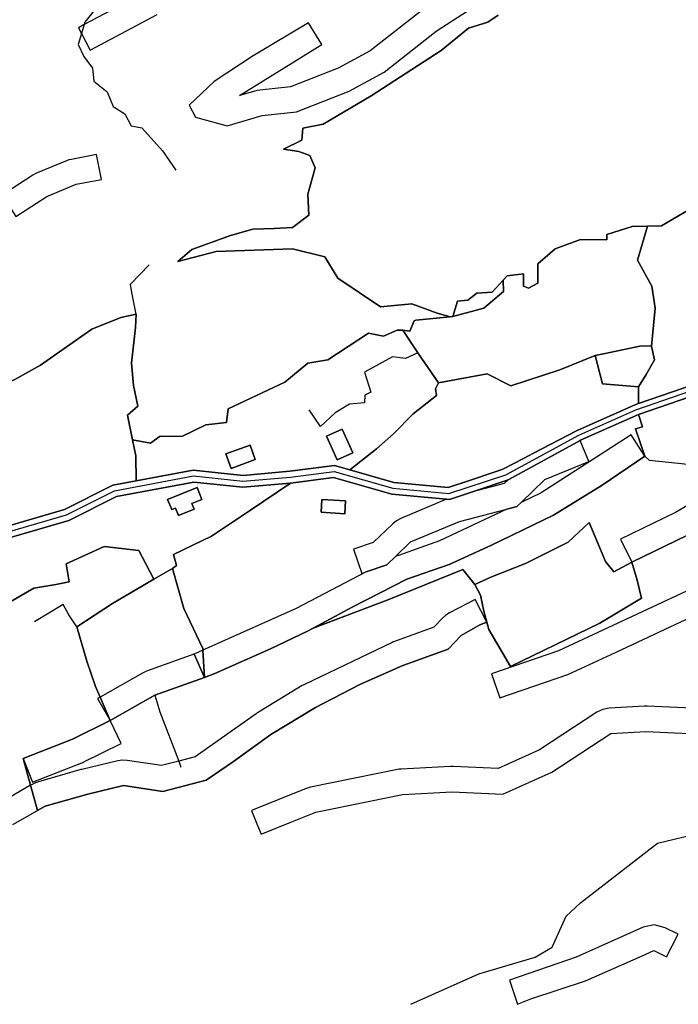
# Model space of a CAD drawing. Extents: x 463979 to 467979, y 555064 to 557157.
# Tile 4 of 82: x 464472 to 464705, y 555066 to 555415. Entities that reach past the tile are written whole.
import ezdxf

# ---------------------------------------------------------------- set-up
doc = ezdxf.new("R2010")
doc.units = 0
doc.header["$MEASUREMENT"] = 0
doc.layers.add('OS MAP', color=7, linetype='Continuous')

msp = doc.modelspace()

# ---------------------------------------------------------------- linework, layer by layer
at = {"layer": 'OS MAP'}
for p, q in [((464607.38, 555304.83), (464612.61, 555296.8)), ((464612.61, 555296.8), (464620.02, 555286.16)), ((464690.85, 555284.75), (464690.88, 555278.82)), ((464525.68, 555220.38), (464519.15, 555216.57))]:
    msp.add_line(p, q, dxfattribs=at)
for points in [[(464492.87, 555429.19), (464498.93, 555419.25), (464494.68, 555413.89), (464494.43, 555413.06), (464493.46, 555409.9), (464492.28, 555406.06), (464494.3, 555401.73), (464497.33, 555397.66), (464497.83, 555393.08), (464502.6, 555389.29), (464504.66, 555384.11), (464508.84, 555381.48), (464511.02, 555377.23), (464514.88, 555376.49), (464522.14, 555368.34), (464526.94, 555361.46)], [(464516.04, 555424.58), (464494.43, 555413.06), (464492.36, 555411.95), (464493.46, 555409.9), (464496.59, 555404.01), (464520.28, 555416.63)], [(464613.56, 555417.77), (464595.8, 555403.81), (464584.47, 555397.62), (464567.58, 555390.98), (464556.61, 555389.87), (464555.75, 555389.74), (464554.91, 555389.53), (464549.48, 555387.9), (464578.64, 555406), (464573.89, 555413.65), (464554.28, 555402.03), (464540.52, 555392.93), (464531.6, 555384.57), (464533.87, 555380.24), (464545.04, 555377.15), (464557.51, 555380.92), (464569.71, 555382.15), (464588.29, 555389.45), (464600.77, 555396.27), (464619.12, 555410.69), (464636.19, 555421.81)], [(464469.87, 555287.3), (464478.96, 555292.36), (464497.16, 555305.16), (464507.41, 555309.26), (464512.78, 555310.43), (464512.65, 555305.8), (464511.19, 555293.15), (464511.93, 555285.27), (464513.42, 555277.89), (464509.82, 555274.65), (464511.56, 555266), (464517.93, 555264.83), (464521.36, 555267.26), (464528.98, 555267.17), (464537.58, 555271.29), (464544.86, 555272.14), (464545.47, 555276.95), (464565.56, 555286.35), (464573.71, 555293.15), (464580.76, 555294.35), (464595.18, 555303.8), (464600.44, 555302.69), (464605.27, 555304.86), (464607.38, 555304.83), (464609.77, 555304.49), (464611.32, 555308.08), (464611.92, 555308.38), (464624.1, 555309.59), (464619.52, 555310.83), (464610.54, 555314.1), (464599.4, 555313.06), (464584.34, 555323.18), (464579.69, 555330.74), (464568.2, 555333.66), (464541.24, 555332.68), (464527.56, 555329.13), (464532.61, 555333.43), (464546.29, 555338.41), (464554.2, 555340.54), (464561.75, 555340.87), (464568.22, 555341.21), (464573.99, 555345.5), (464573.66, 555353.05), (464576.21, 555362.38), (464574.43, 555366.7), (464570.48, 555368.16), (464565.09, 555368.89), (464571.57, 555372.1), (464571.95, 555376.42), (464579.14, 555377.83), (464596.07, 555387.83), (464620.93, 555403.92), (464630.66, 555411.79), (464637.5, 555413.92), (464641.1, 555416.42)], [(464469.87, 555287.3), (464478.96, 555292.36), (464497.16, 555305.16), (464507.41, 555309.26), (464512.78, 555310.43), (464512.65, 555305.8), (464511.19, 555293.15), (464511.93, 555285.27), (464513.42, 555277.89), (464509.82, 555274.65), (464511.56, 555266), (464517.93, 555264.83), (464521.36, 555267.26), (464528.98, 555267.17), (464537.58, 555271.29), (464544.86, 555272.14), (464545.47, 555276.95), (464565.56, 555286.35), (464573.71, 555293.15), (464580.76, 555294.35), (464595.18, 555303.8), (464600.44, 555302.69), (464605.27, 555304.86), (464607.38, 555304.83), (464609.77, 555304.49), (464611.32, 555308.08), (464611.92, 555308.38), (464624.1, 555309.59), (464619.52, 555310.83), (464610.54, 555314.1), (464599.4, 555313.06), (464584.34, 555323.18), (464579.69, 555330.74), (464568.2, 555333.66), (464541.24, 555332.68), (464527.56, 555329.13), (464532.61, 555333.43), (464546.29, 555338.41), (464554.2, 555340.54), (464561.75, 555340.87), (464568.22, 555341.21), (464573.99, 555345.5), (464573.66, 555353.05), (464576.21, 555362.38), (464574.43, 555366.7), (464570.48, 555368.16), (464565.09, 555368.89), (464571.57, 555372.1), (464571.95, 555376.42), (464579.14, 555377.83), (464596.07, 555387.83), (464620.93, 555403.92), (464630.66, 555411.79), (464637.5, 555413.92), (464641.1, 555416.42)], [(464641.1, 555416.42), (464637.5, 555413.92), (464630.66, 555411.79), (464620.93, 555403.92), (464596.07, 555387.83), (464579.14, 555377.83), (464571.95, 555376.42), (464571.57, 555372.1), (464565.09, 555368.89), (464570.48, 555368.16), (464574.43, 555366.7), (464576.21, 555362.38), (464573.66, 555353.05), (464573.99, 555345.5), (464568.22, 555341.21), (464561.75, 555340.87), (464554.2, 555340.54), (464546.29, 555338.41), (464532.61, 555333.43), (464527.56, 555329.13), (464541.24, 555332.68), (464568.2, 555333.66), (464579.69, 555330.74), (464584.34, 555323.18), (464599.4, 555313.06), (464610.54, 555314.1), (464619.52, 555310.83), (464624.1, 555309.59), (464625, 555309.68), (464626.72, 555315.12), (464630.32, 555315.46), (464633.56, 555317.97), (464638.95, 555318.31), (464642.89, 555322.48), (464644.36, 555324.04), (464650.12, 555324.74), (464650.1, 555320.43), (464651.9, 555319.7), (464655.14, 555321.49), (464655.16, 555328.31), (464661.29, 555333.68), (464670.29, 555336.89), (464679.64, 555336.85), (464679.64, 555338.65), (464688.64, 555341.49), (464694.04, 555341.66), (464699.06, 555341.82), (464713.11, 555350.03)], [(464465.32, 555352.7), (464470.2, 555345.14), (464481.16, 555352.22), (464491.59, 555356.5), (464500.5, 555358.25), (464498.76, 555367.08), (464489.86, 555365.33), (464489.01, 555365.12), (464488.18, 555364.83), (464477.74, 555360.55), (464476.99, 555360.2), (464476.27, 555359.78), (464465.32, 555352.7)], [(464713.11, 555350.03), (464699.06, 555341.82), (464694.04, 555341.66), (464690.51, 555329.61), (464695.56, 555320.44), (464696.8, 555312.56), (464695.48, 555299.1), (464696.56, 555294.26), (464693.62, 555289.07), (464690.85, 555284.75), (464690.88, 555278.82)], [(464713.11, 555350.03), (464699.06, 555341.82), (464694.04, 555341.66)], [(464607.38, 555304.83), (464612.61, 555296.8), (464620.02, 555286.16), (464637.25, 555289.39), (464645.57, 555285.1), (464663.03, 555290.8), (464675.47, 555295.81), (464678.45, 555296.39), (464691.97, 555299.28), (464695.48, 555299.1), (464696.8, 555312.56), (464695.56, 555320.44), (464690.51, 555329.61), (464694.04, 555341.66), (464688.64, 555341.49), (464679.64, 555338.65), (464679.64, 555336.85), (464670.29, 555336.89), (464661.29, 555333.68), (464655.16, 555328.31), (464655.14, 555321.49), (464651.9, 555319.7), (464650.1, 555320.43), (464650.12, 555324.74), (464644.36, 555324.04), (464642.89, 555322.48), (464643.07, 555318.56), (464636.07, 555312.62), (464625, 555309.68), (464624.1, 555309.59), (464611.92, 555308.38), (464611.32, 555308.08), (464609.77, 555304.49), (464607.38, 555304.83)], [(464607.38, 555304.83), (464612.61, 555296.8), (464620.02, 555286.16), (464637.25, 555289.39), (464645.57, 555285.1), (464663.03, 555290.8), (464675.47, 555295.81), (464678.45, 555296.39), (464691.97, 555299.28), (464695.48, 555299.1), (464696.8, 555312.56), (464695.56, 555320.44), (464690.51, 555329.61), (464694.04, 555341.66), (464688.64, 555341.49), (464679.64, 555338.65), (464679.64, 555336.85), (464670.29, 555336.89), (464661.29, 555333.68), (464655.16, 555328.31), (464655.14, 555321.49), (464651.9, 555319.7), (464650.1, 555320.43), (464650.12, 555324.74), (464644.36, 555324.04), (464642.89, 555322.48), (464643.07, 555318.56), (464636.07, 555312.62), (464625, 555309.68), (464624.1, 555309.59), (464611.92, 555308.38), (464611.32, 555308.08), (464609.77, 555304.49), (464607.38, 555304.83)], [(464694.04, 555341.66), (464690.51, 555329.61), (464695.56, 555320.44), (464696.8, 555312.56), (464695.48, 555299.1), (464696.56, 555294.26), (464693.62, 555289.07), (464690.85, 555284.75), (464690.88, 555278.82), (464715.01, 555287.08)], [(464695.48, 555299.1), (464696.8, 555312.56), (464695.56, 555320.44), (464690.51, 555329.61), (464694.04, 555341.66)], [(464512.78, 555310.43), (464511.28, 555318.14), (464510.78, 555321.11), (464517.42, 555327.95)], [(464625, 555309.68), (464636.07, 555312.62), (464643.07, 555318.56), (464642.89, 555322.48), (464638.95, 555318.31), (464633.56, 555317.97), (464630.32, 555315.46), (464626.72, 555315.12), (464625, 555309.68)], [(464625, 555309.68), (464636.07, 555312.62), (464643.07, 555318.56), (464642.89, 555322.48)], [(464625, 555309.68), (464636.07, 555312.62), (464643.07, 555318.56), (464642.89, 555322.48), (464638.95, 555318.31), (464633.56, 555317.97), (464630.32, 555315.46), (464626.72, 555315.12), (464625, 555309.68)], [(464512.85, 555251.44), (464512.71, 555260.31), (464511.56, 555266), (464509.82, 555274.65), (464513.42, 555277.89), (464511.93, 555285.27), (464511.19, 555293.15), (464512.65, 555305.8), (464512.78, 555310.43), (464507.41, 555309.26), (464497.16, 555305.16), (464478.96, 555292.36), (464469.87, 555287.3), (464461.6, 555284.06), (464462.43, 555282.94), (464463.44, 555278.7), (464461.2, 555276.86), (464456.23, 555273.74), (464462.23, 555248.85), (464464.5, 555243.5), (464468.02, 555235.64), (464487.38, 555241.26), (464504.53, 555249.88), (464512.85, 555251.44)], [(464512.85, 555251.44), (464512.71, 555260.31), (464511.56, 555266), (464509.82, 555274.65), (464513.42, 555277.89), (464511.93, 555285.27), (464511.19, 555293.15), (464512.65, 555305.8), (464512.78, 555310.43), (464507.41, 555309.26), (464497.16, 555305.16), (464478.96, 555292.36), (464469.87, 555287.3), (464461.6, 555284.06), (464462.43, 555282.94), (464463.44, 555278.7), (464461.2, 555276.86), (464456.23, 555273.74), (464462.23, 555248.85), (464464.5, 555243.5), (464468.02, 555235.64), (464487.38, 555241.26), (464504.53, 555249.88), (464512.85, 555251.44)], [(464461.6, 555284.06), (464469.87, 555287.3), (464478.96, 555292.36), (464497.16, 555305.16), (464507.41, 555309.26), (464512.78, 555310.43)], [(464512.78, 555310.43), (464512.65, 555305.8), (464511.19, 555293.15), (464511.93, 555285.27), (464513.42, 555277.89), (464509.82, 555274.65), (464511.56, 555266)], [(464607.38, 555304.83), (464609.77, 555304.49), (464611.32, 555308.08), (464611.92, 555308.38), (464624.1, 555309.59)], [(464607.38, 555304.83), (464605.27, 555304.86), (464600.44, 555302.69), (464595.18, 555303.8), (464580.76, 555294.35), (464573.71, 555293.15), (464565.56, 555286.35), (464545.47, 555276.95), (464544.86, 555272.14), (464537.58, 555271.29), (464528.98, 555267.17), (464521.36, 555267.26), (464517.93, 555264.83), (464511.56, 555266), (464512.71, 555260.31), (464512.85, 555251.44), (464533.08, 555255.23), (464550.71, 555253.38), (464567.25, 555254.82), (464583.14, 555256.84), (464588.52, 555255.31), (464598.03, 555262.72), (464603.99, 555268.04), (464611.04, 555275.18), (464619.32, 555281.72), (464618.89, 555283.98), (464620.02, 555286.16), (464612.61, 555296.8), (464607.38, 555304.83)], [(464607.38, 555304.83), (464605.27, 555304.86), (464600.44, 555302.69), (464595.18, 555303.8), (464580.76, 555294.35), (464573.71, 555293.15), (464565.56, 555286.35), (464545.47, 555276.95), (464544.86, 555272.14), (464537.58, 555271.29), (464528.98, 555267.17), (464521.36, 555267.26), (464517.93, 555264.83), (464511.56, 555266), (464512.71, 555260.31), (464512.85, 555251.44), (464533.08, 555255.23), (464550.71, 555253.38), (464567.25, 555254.82), (464583.14, 555256.84), (464588.52, 555255.31), (464598.03, 555262.72), (464603.99, 555268.04), (464611.04, 555275.18), (464619.32, 555281.72), (464618.89, 555283.98), (464620.02, 555286.16), (464612.61, 555296.8), (464607.38, 555304.83)], [(464511.56, 555266), (464517.93, 555264.83), (464521.36, 555267.26), (464528.98, 555267.17), (464537.58, 555271.29), (464544.86, 555272.14), (464545.47, 555276.95), (464565.56, 555286.35), (464573.71, 555293.15), (464580.76, 555294.35), (464595.18, 555303.8), (464600.44, 555302.69), (464605.27, 555304.86), (464607.38, 555304.83)], [(464675.47, 555295.81), (464678.06, 555285.79), (464690.85, 555284.75), (464693.62, 555289.07), (464696.56, 555294.26), (464695.48, 555299.1), (464691.97, 555299.28), (464678.45, 555296.39), (464675.47, 555295.81)], [(464675.47, 555295.81), (464678.45, 555296.39), (464691.97, 555299.28), (464695.48, 555299.1)], [(464675.47, 555295.81), (464678.06, 555285.79), (464690.85, 555284.75), (464693.62, 555289.07), (464696.56, 555294.26), (464695.48, 555299.1), (464691.97, 555299.28), (464678.45, 555296.39), (464675.47, 555295.81)], [(464695.48, 555299.1), (464696.56, 555294.26), (464693.62, 555289.07), (464690.85, 555284.75)], [(464612.61, 555296.8), (464608.29, 555294.83), (464603.72, 555295.36), (464593.72, 555289.89), (464595.96, 555282.85), (464593.84, 555281.74), (464593.72, 555279.06), (464588.41, 555278.64), (464583.35, 555275.48), (464578.1, 555270.68), (464574.2, 555276.6)], [(464588.52, 555255.31), (464604.18, 555250.86), (464623.39, 555249.07), (464630.59, 555251.47), (464639.75, 555254.53), (464642.82, 555255.55), (464650.1, 555259.36), (464653.61, 555261.19), (464668.94, 555269.2), (464689.31, 555278.28), (464690.88, 555278.82), (464690.85, 555284.75), (464678.06, 555285.79), (464675.47, 555295.81), (464663.03, 555290.8), (464645.57, 555285.1), (464637.25, 555289.39), (464620.02, 555286.16), (464618.89, 555283.98), (464619.32, 555281.72), (464611.04, 555275.18), (464603.99, 555268.04), (464598.03, 555262.72), (464588.52, 555255.31)], [(464588.52, 555255.31), (464604.18, 555250.86), (464623.39, 555249.07), (464630.59, 555251.47), (464639.75, 555254.53), (464642.82, 555255.55), (464650.1, 555259.36), (464653.61, 555261.19), (464668.94, 555269.2), (464689.31, 555278.28), (464690.88, 555278.82), (464690.85, 555284.75), (464678.06, 555285.79), (464675.47, 555295.81), (464663.03, 555290.8), (464645.57, 555285.1), (464637.25, 555289.39), (464620.02, 555286.16), (464618.89, 555283.98), (464619.32, 555281.72), (464611.04, 555275.18), (464603.99, 555268.04), (464598.03, 555262.72), (464588.52, 555255.31)], [(464620.02, 555286.16), (464637.25, 555289.39), (464645.57, 555285.1), (464663.03, 555290.8), (464675.47, 555295.81)], [(464675.47, 555295.81), (464678.06, 555285.79), (464690.85, 555284.75)], [(464715.01, 555287.08), (464690.88, 555278.82), (464689.31, 555278.28), (464668.94, 555269.2), (464653.61, 555261.19), (464650.1, 555259.36), (464642.82, 555255.55), (464639.75, 555254.53), (464630.59, 555251.47), (464623.39, 555249.07), (464604.18, 555250.86), (464588.52, 555255.31), (464583.14, 555256.84), (464567.25, 555254.82), (464550.71, 555253.38), (464533.08, 555255.23), (464512.85, 555251.44), (464504.53, 555249.88), (464487.38, 555241.26), (464468.02, 555235.64)], [(464690.88, 555278.82), (464715.01, 555287.08)], [(464462.17, 555231.82), (464488.12, 555239.35), (464505.18, 555247.93), (464533.16, 555253.17), (464550.69, 555251.33), (464567.47, 555252.79), (464582.98, 555254.77), (464603.8, 555248.85), (464623.62, 555247), (464643.78, 555253.57), (464669.71, 555267.61), (464689.96, 555276.63), (464715.6, 555285.41)], [(464462.91, 555229.78), (464488.92, 555237.33), (464505.88, 555245.86), (464533.25, 555250.98), (464550.67, 555249.15), (464567.47, 555250.62), (464582.82, 555252.57), (464603.4, 555246.71), (464622.8, 555244.9), (464623.86, 555244.81), (464632, 555247.56), (464644.62, 555251.84), (464644.86, 555251.92), (464670.19, 555265.73), (464670.53, 555265.92), (464690.81, 555274.94), (464716.23, 555283.64)], [(464716.23, 555283.64), (464690.81, 555274.94), (464692.24, 555270.53), (464689.81, 555269.85), (464693.12, 555260.12), (464678.02, 555249.85), (464660.7, 555239.24), (464638.8, 555228.65), (464623.78, 555221.84), (464608.77, 555216.55), (464589.42, 555206.71), (464575.51, 555199.27)], [(464716.23, 555283.64), (464690.81, 555274.94), (464692.24, 555270.53), (464689.81, 555269.85), (464693.12, 555260.12), (464678.02, 555249.85), (464660.7, 555239.24), (464638.8, 555228.65), (464623.78, 555221.84), (464608.77, 555216.55), (464589.42, 555206.71), (464575.51, 555199.27)], [(464620.02, 555286.16), (464618.89, 555283.98), (464619.32, 555281.72), (464611.04, 555275.18), (464603.99, 555268.04), (464598.03, 555262.72), (464588.52, 555255.31)], [(464537.02, 555181.82), (464540.71, 555183.15), (464560.44, 555191.9), (464573.5, 555198.16), (464575.51, 555199.27), (464589.42, 555206.71), (464608.77, 555216.55), (464623.78, 555221.84), (464638.8, 555228.65), (464660.7, 555239.24), (464678.02, 555249.85), (464693.12, 555260.12), (464689.81, 555269.85), (464692.24, 555270.53), (464690.81, 555274.94), (464670.53, 555265.92), (464670.19, 555265.73), (464644.86, 555251.92), (464644.62, 555251.84), (464632, 555247.56), (464623.86, 555244.81), (464622.8, 555244.9), (464603.4, 555246.71), (464582.82, 555252.57), (464567.47, 555250.62), (464553.41, 555241.06), (464539.5, 555231.78), (464526.09, 555225.33), (464527.11, 555221.42), (464525.68, 555220.38), (464529.69, 555206.16), (464536.45, 555192.05), (464536.48, 555191.44), (464537.02, 555181.82)], [(464537.02, 555181.82), (464540.71, 555183.15), (464560.44, 555191.9), (464573.5, 555198.16), (464575.51, 555199.27), (464589.42, 555206.71), (464608.77, 555216.55), (464623.78, 555221.84), (464638.8, 555228.65), (464660.7, 555239.24), (464678.02, 555249.85), (464693.12, 555260.12), (464689.81, 555269.85), (464692.24, 555270.53), (464690.81, 555274.94), (464670.53, 555265.92), (464670.19, 555265.73), (464644.86, 555251.92), (464644.62, 555251.84), (464632, 555247.56), (464623.86, 555244.81), (464622.8, 555244.9), (464603.4, 555246.71), (464582.82, 555252.57), (464567.47, 555250.62), (464553.41, 555241.06), (464539.5, 555231.78), (464526.09, 555225.33), (464527.11, 555221.42), (464525.68, 555220.38), (464529.69, 555206.16), (464536.45, 555192.05), (464536.48, 555191.44), (464537.02, 555181.82)], [(464690.81, 555274.94), (464692.24, 555270.53), (464689.81, 555269.85), (464693.12, 555260.12)], [(464580.23, 555267.23), (464585.83, 555269.76), (464589.61, 555261.35), (464584.01, 555258.83), (464580.23, 555267.23)], [(464580.23, 555267.23), (464584.01, 555258.83), (464589.61, 555261.35), (464585.83, 555269.76), (464580.23, 555267.23)], [(464580.23, 555267.23), (464584.01, 555258.83), (464589.61, 555261.35), (464585.83, 555269.76), (464580.23, 555267.23)], [(464511.56, 555266), (464512.71, 555260.31), (464512.85, 555251.44)], [(464649.26, 555243.8), (464647.75, 555242.34), (464644.23, 555241.43), (464620.36, 555230.17), (464605.78, 555225.04), (464605.19, 555224.81), (464604.7, 555224.58), (464601.67, 555221.66), (464594.35, 555219.18), (464569.58, 555206.26), (464536.48, 555191.44), (464533.65, 555190.17), (464533.34, 555190.04), (464537.02, 555181.82), (464540.71, 555183.15), (464560.44, 555191.9), (464573.5, 555198.16), (464575.51, 555199.27), (464589.42, 555206.71), (464608.77, 555216.55), (464623.78, 555221.84), (464638.8, 555228.65), (464660.7, 555239.24), (464678.02, 555249.85), (464693.12, 555260.12), (464688.24, 555267.69), (464656.33, 555247.13), (464649.26, 555243.8)], [(464544.62, 555261.01), (464553.19, 555264.08), (464555.04, 555258.94), (464546.48, 555255.86), (464544.62, 555261.01)], [(464544.62, 555261.01), (464546.48, 555255.86), (464555.04, 555258.94), (464553.19, 555264.08), (464544.62, 555261.01)], [(464544.62, 555261.01), (464546.48, 555255.86), (464555.04, 555258.94), (464553.19, 555264.08), (464544.62, 555261.01)], [(464594.35, 555219.18), (464601.67, 555221.66), (464604.7, 555224.58), (464610.09, 555229.77), (464627.4, 555237.07), (464644.23, 555241.43), (464647.75, 555242.34), (464649.26, 555243.8), (464657.7, 555251.96), (464673.22, 555258.26), (464670.19, 555265.73), (464644.86, 555251.92), (464644.62, 555251.84), (464643.2, 555250.46), (464632, 555247.56), (464623.86, 555244.81), (464622.8, 555244.9), (464606.59, 555238.06), (464605.13, 555237.28), (464603.85, 555236.25), (464596.88, 555229.54), (464589.88, 555227.17), (464592.77, 555218.65), (464594.35, 555219.18)], [(464741.9, 555256.57), (464739.1, 555255.06), (464724.23, 555251.58), (464722.95, 555251.18), (464721.73, 555250.58), (464703.96, 555240.16), (464684.52, 555230.76), (464688.44, 555222.66), (464708.2, 555232.21), (464717.38, 555238.02), (464726.29, 555242.82), (464742.31, 555246.57), (464742.82, 555246.85), (464745.53, 555248.3), (464751.23, 555251.37), (464746.96, 555259.3), (464742.79, 555257.05), (464741.9, 555256.57)], [(464693.12, 555260.12), (464694.58, 555258.76), (464708.28, 555257.39), (464728.11, 555259.86)], [(464466.15, 555207.34), (464476.59, 555213.47), (464484.31, 555214.66), (464489.06, 555215.71), (464488.06, 555222.07), (464501.55, 555228.12), (464513.75, 555226.81), (464519.15, 555216.57), (464525.68, 555220.38), (464527.11, 555221.42), (464526.09, 555225.33), (464539.5, 555231.78), (464553.41, 555241.06), (464567.47, 555250.62), (464550.67, 555249.15), (464533.25, 555250.98), (464505.88, 555245.86), (464488.92, 555237.33), (464462.91, 555229.78)], [(464466.15, 555207.34), (464476.59, 555213.47), (464484.31, 555214.66), (464489.06, 555215.71), (464488.06, 555222.07), (464501.55, 555228.12), (464513.75, 555226.81), (464519.15, 555216.57), (464525.68, 555220.38), (464527.11, 555221.42), (464526.09, 555225.33), (464539.5, 555231.78), (464553.41, 555241.06), (464567.47, 555250.62), (464550.67, 555249.15), (464533.25, 555250.98), (464505.88, 555245.86), (464488.92, 555237.33), (464462.91, 555229.78)], [(464534.42, 555249.1), (464536.16, 555244.86), (464532.59, 555243.4), (464533.38, 555241.45), (464527.86, 555239.19), (464526.8, 555241.79), (464525.45, 555241.23), (464523.98, 555244.81), (464534.42, 555249.1)], [(464534.42, 555249.1), (464523.98, 555244.81), (464525.45, 555241.23), (464526.8, 555241.79), (464527.86, 555239.19), (464533.38, 555241.45), (464532.59, 555243.4), (464536.16, 555244.86), (464534.42, 555249.1)], [(464534.42, 555249.1), (464523.98, 555244.81), (464525.45, 555241.23), (464526.8, 555241.79), (464527.86, 555239.19), (464533.38, 555241.45), (464532.59, 555243.4), (464536.16, 555244.86), (464534.42, 555249.1)], [(464525.68, 555220.38), (464527.11, 555221.42), (464526.09, 555225.33), (464539.5, 555231.78), (464553.41, 555241.06), (464567.47, 555250.62)], [(464578.63, 555244.87), (464578.34, 555240.29), (464586.74, 555239.76), (464587.03, 555244.35), (464578.63, 555244.87)], [(464578.63, 555244.87), (464578.34, 555240.29), (464586.74, 555239.76), (464587.03, 555244.35), (464578.63, 555244.87)], [(464578.63, 555244.87), (464587.03, 555244.35), (464586.74, 555239.76), (464578.34, 555240.29), (464578.63, 555244.87)], [(464575.51, 555199.27), (464602.36, 555209.34), (464628.61, 555220.04), (464632.91, 555214.69), (464638.56, 555217.3), (464650.77, 555222.11), (464665.96, 555229.72), (464673.4, 555236.66), (464679.2, 555222.91), (464682.12, 555219.15), (464688.44, 555222.66), (464708.2, 555232.21)], [(464575.51, 555199.27), (464602.36, 555209.34), (464628.61, 555220.04), (464632.91, 555214.69), (464638.56, 555217.3), (464650.77, 555222.11), (464665.96, 555229.72), (464673.4, 555236.66), (464679.2, 555222.91), (464682.12, 555219.15), (464688.44, 555222.66), (464708.2, 555232.21)], [(464688.44, 555222.66), (464682.12, 555219.15), (464679.2, 555222.91), (464673.4, 555236.66), (464665.96, 555229.72), (464650.77, 555222.11), (464638.56, 555217.3), (464632.91, 555214.69), (464634.85, 555210.89), (464636.09, 555205.21), (464637.11, 555201.34), (464637.78, 555198.82), (464645.51, 555185.67), (464677.1, 555200.96), (464691.86, 555209.9), (464690.37, 555216.26), (464688.44, 555222.66)], [(464688.44, 555222.66), (464682.12, 555219.15), (464679.2, 555222.91), (464673.4, 555236.66), (464665.96, 555229.72), (464650.77, 555222.11), (464638.56, 555217.3), (464632.91, 555214.69)], [(464688.44, 555222.66), (464682.12, 555219.15), (464679.2, 555222.91), (464673.4, 555236.66), (464665.96, 555229.72), (464650.77, 555222.11), (464638.56, 555217.3), (464632.91, 555214.69), (464634.85, 555210.89), (464636.09, 555205.21), (464637.11, 555201.34), (464637.78, 555198.82), (464645.51, 555185.67), (464677.1, 555200.96), (464691.86, 555209.9), (464690.37, 555216.26), (464688.44, 555222.66)], [(464708.2, 555232.21), (464688.44, 555222.66), (464690.37, 555216.26), (464691.86, 555209.9), (464677.1, 555200.96), (464645.51, 555185.67), (464637.78, 555198.82), (464637.11, 555201.34), (464634.64, 555200.45), (464628.02, 555196.66), (464623.42, 555191.85), (464607.39, 555186.06), (464592.11, 555179.25), (464576.33, 555171.18), (464560.54, 555161.58), (464547.28, 555151.97), (464537.6, 555145.39), (464522.34, 555141.38), (464508.37, 555143.46), (464495.65, 555140.46), (464480.64, 555136.19), (464477.91, 555134.63), (464475.4, 555143.57), (464472.75, 555153.03), (464490.29, 555159.91), (464503.59, 555166.48), (464500.03, 555174.81), (464498.42, 555178.57), (464495.34, 555187.57), (464491.79, 555199.69), (464504.42, 555208), (464519.15, 555216.57), (464513.75, 555226.81), (464501.55, 555228.12), (464488.06, 555222.07), (464489.06, 555215.71), (464484.31, 555214.66), (464476.59, 555213.47), (464466.15, 555207.34)], [(464708.2, 555232.21), (464688.44, 555222.66), (464690.37, 555216.26), (464691.86, 555209.9), (464677.1, 555200.96), (464645.51, 555185.67), (464637.78, 555198.82), (464637.11, 555201.34), (464634.64, 555200.45), (464628.02, 555196.66), (464623.42, 555191.85), (464607.39, 555186.06), (464592.11, 555179.25), (464576.33, 555171.18), (464560.54, 555161.58), (464547.28, 555151.97), (464537.6, 555145.39), (464522.34, 555141.38), (464508.37, 555143.46), (464495.65, 555140.46), (464480.64, 555136.19), (464477.91, 555134.63), (464475.4, 555143.57), (464472.75, 555153.03), (464490.29, 555159.91), (464503.59, 555166.48), (464500.03, 555174.81), (464498.42, 555178.57), (464495.34, 555187.57), (464491.79, 555199.69), (464504.42, 555208), (464519.15, 555216.57), (464513.75, 555226.81), (464501.55, 555228.12), (464488.06, 555222.07), (464489.06, 555215.71), (464484.31, 555214.66), (464476.59, 555213.47), (464466.15, 555207.34)], [(464442.21, 555193.01), (464451.12, 555200.36), (464466.15, 555207.34), (464476.59, 555213.47), (464484.31, 555214.66), (464489.06, 555215.71), (464488.06, 555222.07), (464501.55, 555228.12), (464513.75, 555226.81), (464519.15, 555216.57)], [(464637.11, 555201.34), (464637.78, 555198.82), (464645.51, 555185.67), (464677.1, 555200.96), (464691.86, 555209.9), (464690.37, 555216.26), (464688.44, 555222.66)], [(464632.91, 555214.69), (464628.61, 555220.04), (464602.36, 555209.34), (464575.51, 555199.27), (464573.5, 555198.16), (464560.44, 555191.9), (464540.71, 555183.15), (464537.02, 555181.82), (464519.5, 555175.5), (464503.59, 555166.48), (464490.29, 555159.91), (464472.75, 555153.03), (464475.4, 555143.57), (464477.91, 555134.63), (464480.64, 555136.19), (464495.65, 555140.46), (464508.37, 555143.46), (464522.34, 555141.38), (464537.6, 555145.39), (464547.28, 555151.97), (464560.54, 555161.58), (464576.33, 555171.18), (464592.11, 555179.25), (464607.39, 555186.06), (464623.42, 555191.85), (464628.02, 555196.66), (464634.64, 555200.45), (464637.11, 555201.34), (464636.09, 555205.21), (464634.85, 555210.89), (464632.91, 555214.69)], [(464632.91, 555214.69), (464628.61, 555220.04), (464602.36, 555209.34), (464575.51, 555199.27), (464573.5, 555198.16), (464560.44, 555191.9), (464540.71, 555183.15), (464537.02, 555181.82), (464519.5, 555175.5), (464503.59, 555166.48), (464490.29, 555159.91), (464472.75, 555153.03), (464475.4, 555143.57), (464477.91, 555134.63), (464480.64, 555136.19), (464495.65, 555140.46), (464508.37, 555143.46), (464522.34, 555141.38), (464537.6, 555145.39), (464547.28, 555151.97), (464560.54, 555161.58), (464576.33, 555171.18), (464592.11, 555179.25), (464607.39, 555186.06), (464623.42, 555191.85), (464628.02, 555196.66), (464634.64, 555200.45), (464637.11, 555201.34), (464636.09, 555205.21), (464634.85, 555210.89), (464632.91, 555214.69)], [(464525.68, 555220.38), (464519.15, 555216.57), (464504.42, 555208), (464491.79, 555199.69), (464495.34, 555187.57), (464498.42, 555178.57), (464500.03, 555174.81), (464503.59, 555166.48), (464519.5, 555175.5), (464537.02, 555181.82), (464536.48, 555191.44), (464536.45, 555192.05), (464529.69, 555206.16), (464525.68, 555220.38)], [(464525.68, 555220.38), (464519.15, 555216.57), (464504.42, 555208), (464491.79, 555199.69), (464495.34, 555187.57), (464498.42, 555178.57), (464500.03, 555174.81), (464503.59, 555166.48), (464519.5, 555175.5), (464537.02, 555181.82), (464536.48, 555191.44), (464536.45, 555192.05), (464529.69, 555206.16), (464525.68, 555220.38)], [(464537.02, 555181.82), (464536.48, 555191.44), (464536.45, 555192.05), (464529.69, 555206.16), (464525.68, 555220.38)], [(464575.51, 555199.27), (464602.36, 555209.34), (464628.61, 555220.04), (464632.91, 555214.69)], [(464718.9, 555216.72), (464710.23, 555213.4), (464709.93, 555213.28), (464709.64, 555213.15), (464662.46, 555191.16), (464638.74, 555183.01), (464641.66, 555174.5), (464665.84, 555182.8), (464681.11, 555189.86), (464713.44, 555205), (464724.64, 555209.28), (464722.24, 555215.56), (464721.43, 555217.68), (464718.9, 555216.72)], [(464519.15, 555216.57), (464504.42, 555208), (464491.79, 555199.69)], [(464632.91, 555214.69), (464634.85, 555210.89), (464636.09, 555205.21), (464637.11, 555201.34)], [(464637.11, 555201.34), (464633, 555209.34), (464623.9, 555204.67), (464622.63, 555203.87), (464621.5, 555202.88), (464618.37, 555199.59), (464604.33, 555194.53), (464603.91, 555194.36), (464603.5, 555194.18), (464572.44, 555179.29), (464572.04, 555179.09), (464571.65, 555178.87), (464555.86, 555169.27), (464555.6, 555169.1), (464555.35, 555168.93), (464533.74, 555153.68), (464527.9, 555152.15), (464521.84, 555150.56), (464509.69, 555152.37), (464507.99, 555152.46), (464506.3, 555152.22), (464493.58, 555149.22), (464493.38, 555149.17), (464493.19, 555149.12), (464478.18, 555144.85), (464477.14, 555144.49), (464476.16, 555144), (464475.4, 555143.57), (464465.9, 555138.12)], [(464491.79, 555199.69), (464489.01, 555204.02), (464486.99, 555207.59), (464476.86, 555201.48)], [(464469.18, 555129.63), (464477.91, 555134.63), (464480.64, 555136.19), (464495.65, 555140.46), (464508.37, 555143.46), (464522.34, 555141.38), (464537.6, 555145.39), (464547.28, 555151.97), (464560.54, 555161.58), (464576.33, 555171.18), (464592.11, 555179.25), (464607.39, 555186.06), (464623.42, 555191.85), (464628.02, 555196.66), (464634.64, 555200.45), (464637.11, 555201.34)], [(464491.79, 555199.69), (464495.34, 555187.57), (464498.42, 555178.57), (464500.03, 555174.81), (464503.59, 555166.48)], [(464537.02, 555181.82), (464533.34, 555190.04), (464533.65, 555190.17), (464516.44, 555183.96), (464515.74, 555183.67), (464515.06, 555183.33), (464500.03, 555174.81), (464499.15, 555174.31), (464503.59, 555166.48), (464519.5, 555175.5), (464537.02, 555181.82)], [(464503.59, 555166.48), (464519.5, 555175.5), (464537.02, 555181.82)], [(464519.5, 555175.5), (464521.17, 555169.6), (464527.9, 555152.15), (464528.72, 555150)], [(464709.8, 555170.88), (464693.89, 555171.61), (464693.42, 555171.62), (464692.95, 555171.61), (464680.49, 555170.89), (464678.19, 555170.45), (464676.09, 555169.44), (464655.78, 555156.17), (464641.07, 555149.53), (464625.18, 555150.26), (464624.73, 555150.27), (464624.28, 555150.26), (464606.74, 555149.3), (464606.08, 555149.24), (464605.44, 555149.13), (464574.66, 555142.89), (464573.86, 555142.69), (464573.08, 555142.42), (464553.74, 555134.61), (464555.64, 555129.9)], [(464503.59, 555166.48), (464490.29, 555159.91), (464472.75, 555153.03)], [(464503.59, 555166.48), (464490.29, 555159.91), (464472.75, 555153.03), (464476.04, 555144.65), (464493.58, 555151.53), (464493.93, 555151.68), (464494.28, 555151.84), (464507.57, 555158.41), (464503.59, 555166.48)], [(464555.64, 555129.9), (464557.1, 555126.26), (464567.6, 555130.5), (464576.45, 555134.07), (464607.23, 555140.31), (464624.77, 555141.27), (464642.81, 555140.44), (464660.12, 555148.26), (464681.01, 555161.91), (464693.47, 555162.62), (464711.26, 555161.8)], [(464472.75, 555153.03), (464475.4, 555143.57), (464477.91, 555134.63)], [(464610.2, 555065.98), (464610.2, 555065.98), (464634.22, 555076.75), (464654.18, 555082.64), (464660.23, 555086.22), (464665.18, 555097.23), (464670.3, 555101.88), (464697.55, 555123.09), (464709.38, 555125.9), (464717.51, 555130.45)], [(464648.02, 555065.98), (464652.72, 555067.97), (464672.05, 555074.26), (464691.91, 555083.08), (464696.24, 555085.1), (464700.81, 555082.79), (464704.86, 555090.83), (464700.29, 555093.13), (464696.45, 555094.1), (464692.56, 555093.31), (464668.74, 555082.63), (464645.09, 555074.49), (464648.02, 555065.98)]]:
    msp.add_lwpolyline(points, dxfattribs=at)

doc.saveas('drawing.dxf')
